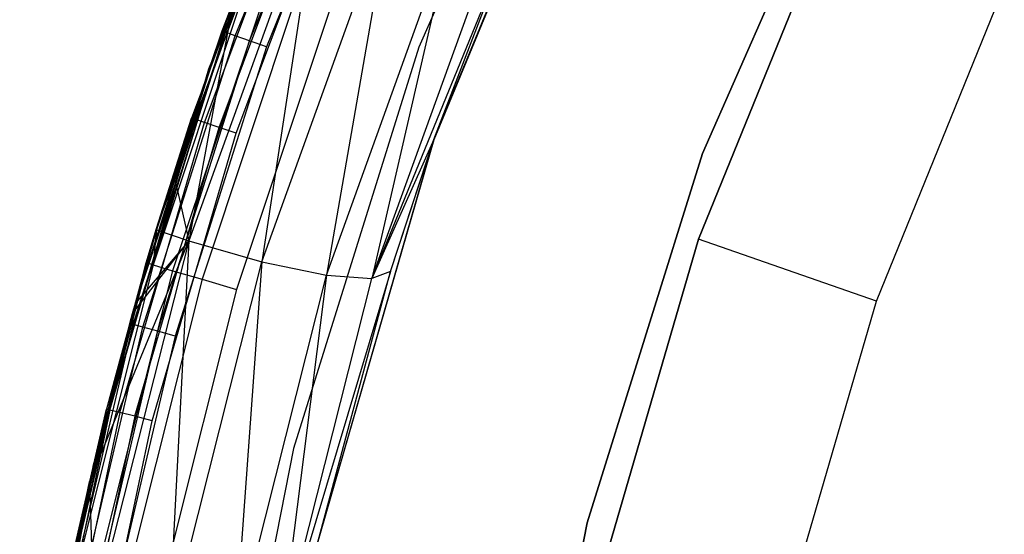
# Model space of a CAD drawing. Extents: x -4.25 to 4.25, y -4.25 to 4.25.
# Tile 18 of 34: x -4.21 to -3.17, y 0.9 to 1.45. Entities that reach past the tile are written whole.
import ezdxf

# ---------------------------------------------------------------- set-up
doc = ezdxf.new("R2010")
doc.units = 0
doc.header["$LTSCALE"] = 2.54
doc.layers.get('0').update_dxf_attribs({"color": 13, "linetype": 'CONTINUOUS'})

# ---------------------------------------------------------------- blocks, each defined once
blk = doc.blocks.new('VIS_Z_O_ENIE_2_STL_2')
at = {"color": 0}
for p, q in [((-3.6121, 1.8279, -5.3), (-3.7912, 1.4195, -5.3)), ((-3.6121, 1.8279, -2.6), (-3.7912, 1.4195, -2.6)), ((-3.6121, 1.8279, -5.3), (-3.7912, 1.4195, -5.3)), ((-3.6121, 1.8279, -2.6), (-3.7912, 1.4195, -2.6)), ((-4.0141, 1.3963, -6), (-3.8492, 1.8016, -6)), ((-3.8492, 1.8016, -5.3), (-4.0141, 1.3963, -5.3)), ((-4.0141, 1.3963, -6), (-3.8492, 1.8016, -6)), ((-3.8492, 1.8016, -5.3), (-4.0141, 1.3963, -5.3)), ((-3.9963, 1.4353, -6.0309), (-3.8747, 1.737, -6.0309)), ((-3.9963, 1.4353, -6.0309), (-3.8747, 1.737, -6.0309)), ((-3.6039, 1.7355, -6), (-3.7755, 1.3211, -6)), ((-3.6039, 1.7355, -6), (-3.7755, 1.3211, -6)), ((-3.7754, 1.3216, -7.1304), (-3.6039, 1.7355, -6)), ((-3.7754, 1.3216, -7.1304), (-3.6039, 1.7355, -6)), ((-3.9861, 1.4316, -6.0146), (-3.8648, 1.7326, -6.0146)), ((-3.9861, 1.4316, -6.0146), (-3.8648, 1.7326, -6.0146)), ((-3.9708, 1.4261, -6.0038), (-3.85, 1.7259, -6.0038)), ((-3.9708, 1.4261, -6.0038), (-3.85, 1.7259, -6.0038)), ((-3.8325, 1.7181, -6), (-3.9528, 1.4197, -6)), ((-3.8325, 1.7181, -6), (-3.9528, 1.4197, -6)), ((-3.3252, 1.6827, -6), (-3.4901, 1.3067, -6)), ((-3.4901, 1.3067, -5.3), (-3.3252, 1.6827, -5.3)), ((-3.4901, 1.3067, -5.3), (-3.3252, 1.6827, -5.3)), ((-3.3252, 1.6827, -6), (-3.4901, 1.3067, -6)), ((-3.9194, 1.6452, -5.25), (-4.0697, 1.2271, -2.5)), ((-3.9194, 1.6452, -5.25), (-4.0697, 1.2271, -2.5)), ((-3.9194, 1.6452, -5.25), (-4.0326, 1.3441, -5.25)), ((-3.9194, 1.6452, -5.25), (-4.0326, 1.3441, -5.25)), ((-4.029, 1.3429, -5.2691), (-3.9159, 1.6438, -5.2691)), ((-4.029, 1.3429, -5.2691), (-3.9159, 1.6438, -5.2691)), ((-4.0187, 1.3395, -5.2854), (-3.9059, 1.6396, -5.2854)), ((-4.0187, 1.3395, -5.2854), (-3.9059, 1.6396, -5.2854)), ((-4.0033, 1.3343, -5.2962), (-3.8909, 1.6333, -5.2962)), ((-4.0033, 1.3343, -5.2962), (-3.8909, 1.6333, -5.2962)), ((-3.9852, 1.3283, -5.3), (-3.8733, 1.6259, -5.3)), ((-3.9852, 1.3283, -5.3), (-3.8733, 1.6259, -5.3)), ((-3.8953, 1.6006, -7.3784), (-4.0355, 1.214, -7.3005)), ((-3.8953, 1.6006, -7.3784), (-4.0355, 1.214, -7.3005)), ((-3.8953, 1.6006, -7.3784), (-3.9579, 1.1918, -7.2897)), ((-3.8953, 1.6006, -7.3784), (-3.9579, 1.1918, -7.2897)), ((-3.9998, 1.4366, -6.05), (-3.9482, 1.5731, -6.05)), ((-3.9998, 1.4366, -6.05), (-3.9482, 1.5731, -6.05)), ((-3.9482, 1.5731, -6.05), (-3.9963, 1.4353, -6.0309)), ((-3.9482, 1.5731, -6.05), (-3.9963, 1.4353, -6.0309)), ((-3.9579, 1.1918, -7.2897), (-3.8207, 1.5718, -7.3668)), ((-3.9579, 1.1918, -7.2897), (-3.8207, 1.5718, -7.3668)), ((-3.8207, 1.5718, -7.3668), (-3.8893, 1.1777, -7.248)), ((-3.8207, 1.5718, -7.3668), (-3.8893, 1.1777, -7.248)), ((-3.3511, 1.5685, -4.2457), (-3.4946, 1.2156, -4.2457)), ((-3.4946, 1.2156, -2.6457), (-3.3511, 1.5685, -2.6457)), ((-3.4946, 1.2156, -2.6457), (-3.3511, 1.5685, -2.6457)), ((-3.3511, 1.5685, -4.2457), (-3.4946, 1.2156, -4.2457)), ((-3.6845, 1.5571, -7.1832), (-3.8412, 1.1741, -7.1824)), ((-3.6845, 1.5571, -7.1832), (-3.8412, 1.1741, -7.1824)), ((-3.7754, 1.3216, -7.1304), (-3.6845, 1.5571, -7.1832)), ((-3.7754, 1.3216, -7.1304), (-3.6845, 1.5571, -7.1832)), ((-3.8893, 1.1777, -7.248), (-3.754, 1.5533, -7.3252)), ((-3.8893, 1.1777, -7.248), (-3.754, 1.5533, -7.3252)), ((-3.754, 1.5533, -7.3252), (-3.8412, 1.1741, -7.1824)), ((-3.754, 1.5533, -7.3252), (-3.8412, 1.1741, -7.1824)), ((-3.8412, 1.1741, -7.1824), (-3.706, 1.5481, -7.2605)), ((-3.8412, 1.1741, -7.1824), (-3.706, 1.5481, -7.2605)), ((-3.9789, 1.4957, -2.5), (-4.0733, 1.1884, -2.4617)), ((-3.9789, 1.4957, -2.5), (-4.0733, 1.1884, -2.4617)), ((-4.0697, 1.2271, -2.5), (-3.9789, 1.4957, -2.5)), ((-4.0697, 1.2271, -2.5), (-3.9789, 1.4957, -2.5)), ((-3.9717, 1.4931, -2.4617), (-4.0733, 1.1884, -2.4617)), ((-3.9717, 1.4931, -2.4617), (-4.0733, 1.1884, -2.4617)), ((-3.9514, 1.4854, -2.4293), (-4.0525, 1.1823, -2.4293)), ((-3.9514, 1.4854, -2.4293), (-4.0525, 1.1823, -2.4293)), ((-3.9211, 1.474, -2.4076), (-4.0213, 1.1733, -2.4076)), ((-3.9211, 1.474, -2.4076), (-4.0213, 1.1733, -2.4076)), ((-3.3057, 1.1499, -4.4457), (-3.17, 1.4837, -4.4457)), ((-3.3057, 1.1499, -4.4457), (-3.17, 1.4837, -4.4457)), ((-3.988, 1.469, -7.3403), (-4.0513, 1.2843, -7.3049)), ((-3.988, 1.469, -7.3403), (-4.0513, 1.2843, -7.3049)), ((-3.988, 1.469, -7.3403), (-4.0355, 1.214, -7.3005)), ((-3.988, 1.469, -7.3403), (-4.0355, 1.214, -7.3005)), ((-3.988, 1.469, -7.3403), (-3.9998, 1.4366, -6.05)), ((-3.988, 1.469, -7.3403), (-3.9998, 1.4366, -6.05)), ((-3.8853, 1.4606, -2.4), (-3.9846, 1.1625, -2.4)), ((-3.8853, 1.4606, -2.4), (-3.9846, 1.1625, -2.4)), ((-4.0951, 1.137, -6.05), (-3.9998, 1.4366, -6.05)), ((-4.0951, 1.137, -6.05), (-3.9998, 1.4366, -6.05)), ((-4.0951, 1.137, -6.05), (-3.9963, 1.4353, -6.0309)), ((-4.0951, 1.137, -6.05), (-3.9963, 1.4353, -6.0309)), ((-4.0944, 1.1252, -6.0309), (-3.9963, 1.4353, -6.0309)), ((-4.0944, 1.1252, -6.0309), (-3.9963, 1.4353, -6.0309)), ((-3.9998, 1.4366, -6.05), (-4.0921, 1.1477, -7.2821)), ((-3.9998, 1.4366, -6.05), (-4.0921, 1.1477, -7.2821)), ((-4.084, 1.1223, -6.0146), (-3.9861, 1.4316, -6.0146)), ((-4.084, 1.1223, -6.0146), (-3.9861, 1.4316, -6.0146)), ((-3.9998, 1.4366, -6.05), (-4.0695, 1.2255, -7.2948)), ((-3.9998, 1.4366, -6.05), (-4.0695, 1.2255, -7.2948)), ((-4.0513, 1.2843, -7.3049), (-3.9998, 1.4366, -6.05)), ((-4.0513, 1.2843, -7.3049), (-3.9998, 1.4366, -6.05)), ((-3.9998, 1.4366, -6.05), (-3.9963, 1.4353, -6.0309)), ((-3.9998, 1.4366, -6.05), (-3.9963, 1.4353, -6.0309)), ((-3.9861, 1.4316, -6.0146), (-3.9963, 1.4353, -6.0309)), ((-3.9861, 1.4316, -6.0146), (-3.9963, 1.4353, -6.0309)), ((-3.9708, 1.4261, -6.0038), (-3.9861, 1.4316, -6.0146)), ((-3.9708, 1.4261, -6.0038), (-3.9861, 1.4316, -6.0146)), ((-4.0683, 1.118, -6.0038), (-3.9708, 1.4261, -6.0038)), ((-4.0683, 1.118, -6.0038), (-3.9708, 1.4261, -6.0038)), ((-3.9528, 1.4197, -6), (-3.9708, 1.4261, -6.0038)), ((-3.9528, 1.4197, -6), (-3.9708, 1.4261, -6.0038)), ((-3.9528, 1.4197, -6), (-4.0499, 1.1129, -6)), ((-3.9528, 1.4197, -6), (-4.0499, 1.1129, -6)), ((-3.7912, 1.4195, -5.3), (-3.9244, 0.9938, -5.3)), ((-3.7912, 1.4195, -2.6), (-3.9244, 0.9938, -2.6)), ((-3.7912, 1.4195, -5.3), (-3.9244, 0.9938, -5.3)), ((-3.7912, 1.4195, -2.6), (-3.9244, 0.9938, -2.6)), ((-3.7912, 1.4195, -2.6), (-3.7912, 1.4195, -5.3)), ((-3.7912, 1.4195, -2.6), (-3.7912, 1.4195, -5.3)), ((-4.1364, 0.9762, -6), (-4.0141, 1.3963, -6)), ((-4.0141, 1.3963, -5.3), (-4.1364, 0.9762, -5.3)), ((-4.1364, 0.9762, -6), (-4.0141, 1.3963, -6)), ((-4.0141, 1.3963, -5.3), (-4.1364, 0.9762, -5.3)), ((-4.0141, 1.3963, -6), (-4.0141, 1.3963, -5.3)), ((-4.0141, 1.3963, -6), (-4.0141, 1.3963, -5.3)), ((-4.119, 1.0344, -5.2691), (-4.029, 1.3429, -5.2691)), ((-4.119, 1.0344, -5.2691), (-4.029, 1.3429, -5.2691)), ((-4.1085, 1.0317, -5.2854), (-4.0187, 1.3395, -5.2854)), ((-4.1085, 1.0317, -5.2854), (-4.0187, 1.3395, -5.2854)), ((-4.0697, 1.2271, -2.5), (-4.0326, 1.3441, -5.25)), ((-4.0326, 1.3441, -5.25), (-4.0697, 1.2271, -5.25)), ((-4.0697, 1.2271, -2.5), (-4.0326, 1.3441, -5.25)), ((-4.0326, 1.3441, -5.25), (-4.0697, 1.2271, -5.25)), ((-4.029, 1.3429, -5.2691), (-4.0697, 1.2271, -5.25)), ((-4.029, 1.3429, -5.2691), (-4.0697, 1.2271, -5.25)), ((-4.0326, 1.3441, -5.25), (-4.029, 1.3429, -5.2691)), ((-4.0326, 1.3441, -5.25), (-4.029, 1.3429, -5.2691)), ((-4.0187, 1.3395, -5.2854), (-4.029, 1.3429, -5.2691)), ((-4.0187, 1.3395, -5.2854), (-4.029, 1.3429, -5.2691)), ((-4.0033, 1.3343, -5.2962), (-4.0187, 1.3395, -5.2854)), ((-4.0033, 1.3343, -5.2962), (-4.0187, 1.3395, -5.2854)), ((-4.0928, 1.0278, -5.2962), (-4.0033, 1.3343, -5.2962)), ((-4.0928, 1.0278, -5.2962), (-4.0033, 1.3343, -5.2962)), ((-4.0742, 1.0231, -5.3), (-3.9852, 1.3283, -5.3)), ((-4.0742, 1.0231, -5.3), (-3.9852, 1.3283, -5.3)), ((-3.9852, 1.3283, -5.3), (-4.0033, 1.3343, -5.2962)), ((-3.9852, 1.3283, -5.3), (-4.0033, 1.3343, -5.2962)), ((-3.7755, 1.3211, -6), (-3.8997, 0.8901, -6)), ((-3.7755, 1.3211, -6), (-3.8997, 0.8901, -6)), ((-3.8996, 0.8904, -7.0583), (-3.7755, 1.3211, -6)), ((-3.8996, 0.8904, -7.0583), (-3.7755, 1.3211, -6)), ((-3.7754, 1.3216, -7.1304), (-3.8412, 1.1741, -7.1824)), ((-3.7754, 1.3216, -7.1304), (-3.8412, 1.1741, -7.1824)), ((-3.8215, 1.1815, -7.1036), (-3.7754, 1.3216, -7.1304)), ((-3.8215, 1.1815, -7.1036), (-3.7754, 1.3216, -7.1304)), ((-3.8215, 1.1815, -7.1036), (-3.7755, 1.3211, -6)), ((-3.8215, 1.1815, -7.1036), (-3.7755, 1.3211, -6)), ((-3.7755, 1.3211, -6), (-3.7754, 1.3216, -7.1304)), ((-3.7755, 1.3211, -6), (-3.7754, 1.3216, -7.1304)), ((-3.4901, 1.3067, -6), (-3.6127, 0.9149, -6)), ((-3.6127, 0.9149, -5.3), (-3.4901, 1.3067, -5.3)), ((-3.6127, 0.9149, -5.3), (-3.4901, 1.3067, -5.3)), ((-3.4901, 1.3067, -6), (-3.6127, 0.9149, -6)), ((-3.4901, 1.3067, -5.3), (-3.4901, 1.3067, -6)), ((-3.4901, 1.3067, -5.3), (-3.4901, 1.3067, -6)), ((-4.0513, 1.2843, -7.3049), (-4.0695, 1.2255, -7.2948)), ((-4.0513, 1.2843, -7.3049), (-4.0695, 1.2255, -7.2948)), ((-4.0513, 1.2843, -7.3049), (-4.0355, 1.214, -7.3005)), ((-4.0513, 1.2843, -7.3049), (-4.0355, 1.214, -7.3005)), ((-4.0697, 1.2271, -5.25), (-4.1227, 1.0353, -5.25)), ((-4.0697, 1.2271, -5.25), (-4.1227, 1.0353, -5.25)), ((-4.119, 1.0344, -5.2691), (-4.0697, 1.2271, -5.25)), ((-4.119, 1.0344, -5.2691), (-4.0697, 1.2271, -5.25)), ((-4.0695, 1.2255, -7.2948), (-4.0921, 1.1477, -7.2821)), ((-4.0695, 1.2255, -7.2948), (-4.0921, 1.1477, -7.2821)), ((-4.0806, 1.1905, -2.5), (-4.0697, 1.2271, -5.25)), ((-4.0806, 1.1905, -2.5), (-4.0697, 1.2271, -5.25)), ((-4.0806, 1.1905, -2.5), (-4.0697, 1.2271, -2.5)), ((-4.0806, 1.1905, -2.5), (-4.0697, 1.2271, -2.5)), ((-4.0697, 1.2271, -2.5), (-4.0733, 1.1884, -2.4617)), ((-4.0697, 1.2271, -2.5), (-4.0733, 1.1884, -2.4617)), ((-4.0697, 1.2271, -2.5), (-4.0697, 1.2271, -5.25)), ((-4.0697, 1.2271, -2.5), (-4.0697, 1.2271, -5.25)), ((-4.0695, 1.2255, -7.2948), (-4.0355, 1.214, -7.3005)), ((-4.0695, 1.2255, -7.2948), (-4.0355, 1.214, -7.3005)), ((-4.1406, 0.9582, -7.255), (-4.0355, 1.214, -7.3005)), ((-4.1406, 0.9582, -7.255), (-4.0355, 1.214, -7.3005)), ((-4.0355, 1.214, -7.3005), (-4.1366, 0.8158, -7.2444)), ((-4.0355, 1.214, -7.3005), (-4.1366, 0.8158, -7.2444)), ((-4.0951, 1.137, -7.2804), (-4.0355, 1.214, -7.3005)), ((-4.0951, 1.137, -7.2804), (-4.0355, 1.214, -7.3005)), ((-4.0355, 1.214, -7.3005), (-4.0921, 1.1477, -7.2821)), ((-4.0355, 1.214, -7.3005), (-4.0921, 1.1477, -7.2821)), ((-4.0355, 1.214, -7.3005), (-4.0566, 0.8007, -7.2342)), ((-4.0355, 1.214, -7.3005), (-4.0566, 0.8007, -7.2342)), ((-4.0355, 1.214, -7.3005), (-3.9579, 1.1918, -7.2897)), ((-4.0355, 1.214, -7.3005), (-3.9579, 1.1918, -7.2897)), ((-3.4946, 1.2156, -4.2457), (-3.6011, 0.8498, -4.2457)), ((-3.6011, 0.8498, -2.6457), (-3.4946, 1.2156, -2.6457)), ((-3.6011, 0.8498, -2.6457), (-3.4946, 1.2156, -2.6457)), ((-3.4946, 1.2156, -4.2457), (-3.6011, 0.8498, -4.2457)), ((-3.4946, 1.2156, -4.2457), (-3.4946, 1.2156, -2.6457)), ((-3.4946, 1.2156, -4.2457), (-3.4946, 1.2156, -2.6457)), ((-3.3057, 1.1499, -4.4457), (-3.4946, 1.2156, -4.2457)), ((-3.3057, 1.1499, -4.4457), (-3.4946, 1.2156, -4.2457)), ((-4.0566, 0.8007, -7.2342), (-3.9579, 1.1918, -7.2897)), ((-4.0566, 0.8007, -7.2342), (-3.9579, 1.1918, -7.2897)), ((-3.9579, 1.1918, -7.2897), (-3.9867, 0.7913, -7.1924)), ((-3.9579, 1.1918, -7.2897), (-3.9867, 0.7913, -7.1924)), ((-3.9579, 1.1918, -7.2897), (-3.8893, 1.1777, -7.248)), ((-3.9579, 1.1918, -7.2897), (-3.8893, 1.1777, -7.248)), ((-4.1589, 0.8785, -2.5), (-4.0806, 1.1905, -2.5)), ((-4.1589, 0.8785, -2.5), (-4.0806, 1.1905, -2.5)), ((-4.0733, 1.1884, -2.4617), (-4.1515, 0.877, -2.4617)), ((-4.0733, 1.1884, -2.4617), (-4.1515, 0.877, -2.4617)), ((-4.0525, 1.1823, -2.4293), (-4.1303, 0.8725, -2.4293)), ((-4.0525, 1.1823, -2.4293), (-4.1303, 0.8725, -2.4293)), ((-4.0806, 1.1905, -2.5), (-4.1227, 1.0353, -5.25)), ((-4.0806, 1.1905, -2.5), (-4.1227, 1.0353, -5.25)), ((-4.0733, 1.1884, -2.4617), (-4.0806, 1.1905, -2.5)), ((-4.0733, 1.1884, -2.4617), (-4.0806, 1.1905, -2.5)), ((-4.0733, 1.1884, -2.4617), (-4.0525, 1.1823, -2.4293)), ((-4.0733, 1.1884, -2.4617), (-4.0525, 1.1823, -2.4293)), ((-4.0525, 1.1823, -2.4293), (-4.0213, 1.1733, -2.4076)), ((-4.0525, 1.1823, -2.4293), (-4.0213, 1.1733, -2.4076)), ((-3.8215, 1.1815, -7.1036), (-3.9386, 0.789, -7.126)), ((-3.8215, 1.1815, -7.1036), (-3.9386, 0.789, -7.126)), ((-3.8996, 0.8904, -7.0583), (-3.8215, 1.1815, -7.1036)), ((-3.8996, 0.8904, -7.0583), (-3.8215, 1.1815, -7.1036)), ((-3.8215, 1.1815, -7.1036), (-3.8412, 1.1741, -7.1824)), ((-3.8215, 1.1815, -7.1036), (-3.8412, 1.1741, -7.1824)), ((-4.0213, 1.1733, -2.4076), (-4.0985, 0.8658, -2.4076)), ((-4.0213, 1.1733, -2.4076), (-4.0985, 0.8658, -2.4076)), ((-4.0213, 1.1733, -2.4076), (-3.9846, 1.1625, -2.4)), ((-4.0213, 1.1733, -2.4076), (-3.9846, 1.1625, -2.4)), ((-3.9867, 0.7913, -7.1924), (-3.8893, 1.1777, -7.248)), ((-3.9867, 0.7913, -7.1924), (-3.8893, 1.1777, -7.248)), ((-3.8893, 1.1777, -7.248), (-3.9386, 0.789, -7.126)), ((-3.8893, 1.1777, -7.248), (-3.9386, 0.789, -7.126)), ((-3.9386, 0.789, -7.126), (-3.8412, 1.1741, -7.1824)), ((-3.9386, 0.789, -7.126), (-3.8412, 1.1741, -7.1824)), ((-3.8893, 1.1777, -7.248), (-3.8412, 1.1741, -7.1824)), ((-3.8893, 1.1777, -7.248), (-3.8412, 1.1741, -7.1824)), ((-3.9846, 1.1625, -2.4), (-4.0611, 0.8579, -2.4)), ((-3.9846, 1.1625, -2.4), (-4.0611, 0.8579, -2.4)), ((-3.4064, 0.8039, -4.4457), (-3.3057, 1.1499, -4.4457)), ((-3.4064, 0.8039, -4.4457), (-3.3057, 1.1499, -4.4457)), ((-4.0951, 1.137, -6.05), (-4.0921, 1.1477, -7.2821)), ((-4.0921, 1.1477, -7.2821), (-4.0951, 1.137, -7.2804)), ((-4.0951, 1.137, -6.05), (-4.0921, 1.1477, -7.2821)), ((-4.0921, 1.1477, -7.2821), (-4.0951, 1.137, -7.2804)), ((-4.0951, 1.137, -7.2804), (-4.1406, 0.9582, -7.255)), ((-4.0951, 1.137, -7.2804), (-4.1406, 0.9582, -7.255)), ((-4.0981, 1.1262, -6.05), (-4.0951, 1.137, -7.2804)), ((-4.0981, 1.1262, -6.05), (-4.0951, 1.137, -7.2804)), ((-4.0981, 1.1262, -6.05), (-4.0951, 1.137, -6.05)), ((-4.0981, 1.1262, -6.05), (-4.0951, 1.137, -6.05)), ((-4.0951, 1.137, -6.05), (-4.0951, 1.137, -7.2804)), ((-4.0951, 1.137, -6.05), (-4.0951, 1.137, -7.2804)), ((-4.0951, 1.137, -6.05), (-4.0944, 1.1252, -6.0309)), ((-4.0951, 1.137, -6.05), (-4.0944, 1.1252, -6.0309)), ((-4.1723, 0.8092, -6.05), (-4.0981, 1.1262, -6.05)), ((-4.1723, 0.8092, -6.05), (-4.0981, 1.1262, -6.05)), ((-4.1685, 0.8084, -6.0309), (-4.0944, 1.1252, -6.0309)), ((-4.1685, 0.8084, -6.0309), (-4.0944, 1.1252, -6.0309)), ((-4.1579, 0.8064, -6.0146), (-4.084, 1.1223, -6.0146)), ((-4.1579, 0.8064, -6.0146), (-4.084, 1.1223, -6.0146)), ((-4.0981, 1.1262, -6.05), (-4.1406, 0.9582, -7.255)), ((-4.0981, 1.1262, -6.05), (-4.1406, 0.9582, -7.255)), ((-4.0981, 1.1262, -6.05), (-4.0944, 1.1252, -6.0309)), ((-4.0981, 1.1262, -6.05), (-4.0944, 1.1252, -6.0309)), ((-4.084, 1.1223, -6.0146), (-4.0944, 1.1252, -6.0309)), ((-4.084, 1.1223, -6.0146), (-4.0944, 1.1252, -6.0309)), ((-4.0683, 1.118, -6.0038), (-4.084, 1.1223, -6.0146)), ((-4.0683, 1.118, -6.0038), (-4.084, 1.1223, -6.0146)), ((-4.142, 0.8033, -6.0038), (-4.0683, 1.118, -6.0038)), ((-4.142, 0.8033, -6.0038), (-4.0683, 1.118, -6.0038)), ((-4.0499, 1.1129, -6), (-4.1232, 0.7996, -6)), ((-4.0499, 1.1129, -6), (-4.1232, 0.7996, -6)), ((-4.0499, 1.1129, -6), (-4.0683, 1.118, -6.0038)), ((-4.0499, 1.1129, -6), (-4.0683, 1.118, -6.0038)), ((-4.1227, 1.0353, -5.25), (-4.1771, 0.7876, -5.25)), ((-4.1227, 1.0353, -5.25), (-4.1771, 0.7876, -5.25)), ((-4.1589, 0.8785, -2.5), (-4.1227, 1.0353, -5.25)), ((-4.1589, 0.8785, -2.5), (-4.1227, 1.0353, -5.25)), ((-4.1227, 1.0353, -5.25), (-4.119, 1.0344, -5.2691)), ((-4.1227, 1.0353, -5.25), (-4.119, 1.0344, -5.2691)), ((-4.119, 1.0344, -5.2691), (-4.1855, 0.7199, -5.2691)), ((-4.119, 1.0344, -5.2691), (-4.1855, 0.7199, -5.2691)), ((-4.119, 1.0344, -5.2691), (-4.1771, 0.7876, -5.25)), ((-4.119, 1.0344, -5.2691), (-4.1771, 0.7876, -5.25)), ((-4.1085, 1.0317, -5.2854), (-4.1748, 0.718, -5.2854)), ((-4.1085, 1.0317, -5.2854), (-4.1748, 0.718, -5.2854)), ((-4.0928, 1.0278, -5.2962), (-4.1588, 0.7153, -5.2962)), ((-4.0928, 1.0278, -5.2962), (-4.1588, 0.7153, -5.2962)), ((-4.1085, 1.0317, -5.2854), (-4.119, 1.0344, -5.2691)), ((-4.1085, 1.0317, -5.2854), (-4.119, 1.0344, -5.2691)), ((-4.0928, 1.0278, -5.2962), (-4.1085, 1.0317, -5.2854)), ((-4.0928, 1.0278, -5.2962), (-4.1085, 1.0317, -5.2854)), ((-4.0742, 1.0231, -5.3), (-4.0928, 1.0278, -5.2962)), ((-4.0742, 1.0231, -5.3), (-4.0928, 1.0278, -5.2962)), ((-4.1399, 0.712, -5.3), (-4.0742, 1.0231, -5.3)), ((-4.1399, 0.712, -5.3), (-4.0742, 1.0231, -5.3)), ((-3.9244, 0.9938, -5.3), (-4.0099, 0.556, -5.3)), ((-3.9244, 0.9938, -2.6), (-4.0099, 0.556, -2.6)), ((-3.9244, 0.9938, -5.3), (-4.0099, 0.556, -5.3)), ((-3.9244, 0.9938, -2.6), (-4.0099, 0.556, -2.6)), ((-3.9244, 0.9938, -2.6), (-3.9244, 0.9938, -5.3)), ((-3.9244, 0.9938, -2.6), (-3.9244, 0.9938, -5.3)), ((-4.2148, 0.5457, -6), (-4.1364, 0.9762, -6)), ((-4.1364, 0.9762, -5.3), (-4.2148, 0.5457, -5.3)), ((-4.2148, 0.5457, -6), (-4.1364, 0.9762, -6)), ((-4.1364, 0.9762, -5.3), (-4.2148, 0.5457, -5.3)), ((-4.1364, 0.9762, -6), (-4.1364, 0.9762, -5.3)), ((-4.1364, 0.9762, -6), (-4.1364, 0.9762, -5.3)), ((-4.1723, 0.8092, -6.05), (-4.1406, 0.9582, -7.255)), ((-4.1723, 0.8092, -6.05), (-4.1406, 0.9582, -7.255)), ((-4.1406, 0.9582, -7.255), (-4.1695, 0.8231, -7.2387)), ((-4.1406, 0.9582, -7.255), (-4.1695, 0.8231, -7.2387)), ((-4.1406, 0.9582, -7.255), (-4.1366, 0.8158, -7.2444)), ((-4.1406, 0.9582, -7.255), (-4.1366, 0.8158, -7.2444)), ((-3.6127, 0.9149, -6), (-3.6914, 0.5119, -6)), ((-3.6914, 0.5119, -5.3), (-3.6127, 0.9149, -5.3)), ((-3.6914, 0.5119, -5.3), (-3.6127, 0.9149, -5.3)), ((-3.6127, 0.9149, -6), (-3.6914, 0.5119, -6)), ((-3.6127, 0.9149, -5.3), (-3.6127, 0.9149, -6)), ((-3.6127, 0.9149, -5.3), (-3.6127, 0.9149, -6))]:
    blk.add_line(p, q, dxfattribs=at)

msp = doc.modelspace()

# ---------------------------------------------------------------- block references
at = {"color": 0}
msp.add_blockref('VIS_Z_O_ENIE_2_STL_2', (0, 0), dxfattribs=at)

doc.saveas('drawing.dxf')
